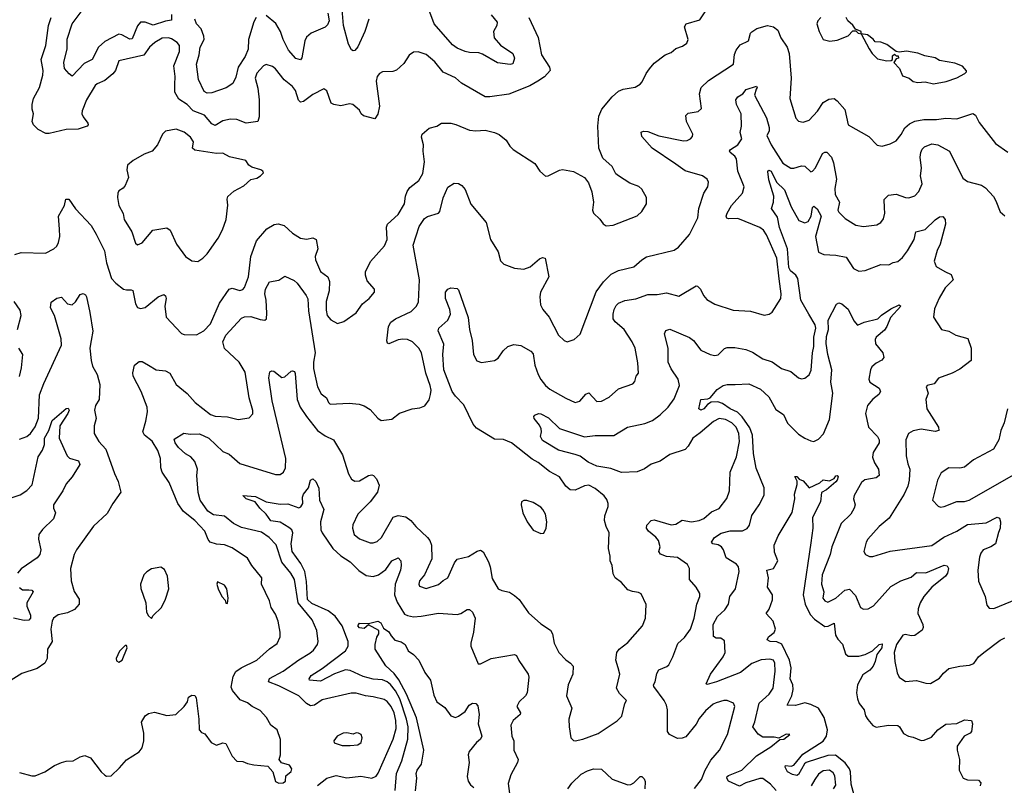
# Model space of a CAD drawing. Extents: x 2199565 to 2323334, y 894172 to 1018966.
# Tile 50 of 256: x 2247776 to 2254122, y 928868 to 933802. Entities that reach past the tile are written whole.
import ezdxf

# ---------------------------------------------------------------- set-up
doc = ezdxf.new("R2010")
doc.units = 0

msp = doc.modelspace()

# ---------------------------------------------------------------- linework, layer by layer
at = {"layer": '0CON10XD'}
for points in [[(2250814, 933834), (2250853.3, 933785), (2250850.6, 933765), (2250829.5, 933725), (2250834.6, 933685), (2250875, 933638.5), (2250953.5, 933585), (2250965.6, 933555), (2250953.3, 933516.7), (2250937.4, 933512.6), (2250855, 933523.9), (2250759.3, 933579.3), (2250735, 933587.5), (2250675, 933590), (2250647.5, 933597.5), (2250595, 933619.4), (2250565, 933640), (2250446.9, 933775), (2250384.5, 933945)], [(2247745, 932289.2), (2247785, 932301.9), (2247943.2, 932296.8), (2247995.5, 932324.5), (2248015, 932342), (2248025.5, 932365), (2248034.5, 932405), (2248032.6, 932452.6), (2248025.6, 932535), (2248064, 932605), (2248074, 932645), (2248092.5, 932645), (2248135, 932582.5), (2248235.8, 932475), (2248269.8, 932419.8), (2248322.3, 932312.3), (2248335.4, 932235), (2248367.5, 932135), (2248395, 932104.5), (2248445, 932066.2), (2248465, 932060.5), (2248495, 932062), (2248505, 932056.2), (2248521.4, 931971.4), (2248535, 931948), (2248555, 931941.4), (2248585, 931947.1), (2248669.2, 932015), (2248705, 932030.8), (2248715, 932022), (2248720, 932005), (2248711.5, 931955), (2248720, 931885), (2248819.3, 931779.3), (2248836.4, 931773.6), (2248915, 931771.2), (2248962.8, 931797.2), (2249005, 931842.5), (2249064, 931975), (2249125, 932064.3), (2249145, 932072.5), (2249195, 932055.7), (2249215, 932064.2), (2249225, 932075.8), (2249251.1, 932145), (2249265.5, 932275), (2249302.6, 932377.4), (2249368.6, 932455), (2249415, 932481.1), (2249442.7, 932487.3), (2249480, 932475), (2249535, 932425.5), (2249585, 932393.5), (2249625, 932387.8), (2249665.5, 932395.5), (2249687.1, 932385), (2249696.7, 932325), (2249680.6, 932275), (2249682.9, 932255), (2249715, 932180), (2249761.4, 932145), (2249772.9, 932115), (2249770, 932055), (2249750.3, 931985), (2249750.8, 931930.8), (2249758.5, 931895), (2249781.7, 931868.3), (2249825, 931843.8), (2249865, 931856.7), (2249945, 931912.5), (2249985, 931971.4), (2250027.5, 932005), (2250063.3, 932045), (2250063.3, 932065), (2250015, 932118.8), (2250003.6, 932155), (2250004, 932176), (2250037.4, 932242.6), (2250127.8, 932345), (2250143.6, 932386.4), (2250138.9, 932465), (2250146.2, 932483.8), (2250215, 932545.8), (2250255.5, 932615), (2250262.2, 932665), (2250272.9, 932695), (2250290.2, 932719.8), (2250347.5, 932765), (2250375, 932810), (2250385.5, 932885), (2250375.7, 932955), (2250377.5, 932995), (2250366.2, 933045), (2250370, 933065), (2250415, 933103.3), (2250464.3, 933115.7), (2250495, 933135.7), (2250555, 933134.2), (2250586.8, 933126.8), (2250675, 933090.8), (2250715, 933085.8), (2250775, 933090), (2250835.8, 933075.8), (2250865, 933061.2), (2250911.2, 933025), (2250935, 932986.7), (2250956.7, 932965), (2251095.9, 932875.9), (2251127.5, 932825), (2251164.2, 932794.2), (2251182.5, 932795), (2251255, 932832.9), (2251275, 932837.1), (2251345, 932824.2), (2251415.8, 932785.8), (2251441.2, 932751.2), (2251462.7, 932692.7), (2251474, 932625), (2251468, 932575), (2251473.8, 932555), (2251515, 932516.7), (2251536.1, 932486.1), (2251555, 932473.3), (2251601.7, 932478.3), (2251755, 932538.8), (2251785, 932566.7), (2251816.2, 932615), (2251816, 932655), (2251785, 932710), (2251765.9, 932725.9), (2251707.7, 932747.7), (2251635.6, 932795.6), (2251617.7, 932807.7), (2251595, 932856.7), (2251535, 932910), (2251508.9, 932975), (2251502.1, 933115), (2251509.4, 933180.6), (2251528.1, 933225), (2251594.3, 933305.7), (2251635, 933340.4), (2251665, 933354.5), (2251742.4, 933367.6), (2251774.5, 933385.5), (2251788.7, 933401.3), (2251812.5, 933455), (2251835, 933486.2), (2251865, 933521.2), (2251935, 933576.2), (2251975, 933591.2), (2252004.4, 933615.6), (2252048.3, 933631.7), (2252075, 933651.2), (2252084.2, 933675), (2252060.8, 933755), (2252071.2, 933775), (2252159.6, 933800.4), (2252203.1, 933865)], [(2248755.3, 933835), (2248755, 933799.2), (2248715, 933792.8), (2248636.2, 933766.2), (2248584.5, 933785.5), (2248555, 933785.6), (2248535, 933761.4), (2248501.2, 933678.8), (2248485, 933675.5), (2248435, 933704.6), (2248415, 933708.2), (2248325, 933662.2), (2248283.2, 933625), (2248242.9, 933545), (2248191.1, 933518.9), (2248115, 933437.5), (2248095, 933453.3), (2248065, 933486.7), (2248059.4, 933525), (2248082, 933615), (2248082.6, 933677.4), (2248114.7, 933775.3), (2248178.2, 933861.8)], [(2249762.2, 933845), (2249770, 933795), (2249760.2, 933769.8), (2249745.3, 933754.7), (2249654.2, 933715.8), (2249625, 933688.6), (2249613.6, 933665), (2249593.4, 933556.6), (2249585, 933544.2), (2249555, 933552.2), (2249509.2, 933605), (2249473.4, 933675), (2249456.4, 933726.4), (2249426.4, 933776.4), (2249365, 933828.5)], [(2250025.5, 933805), (2250000.6, 933725), (2249955, 933628), (2249935, 933603.8), (2249925, 933601.2), (2249915, 933606.7), (2249894.6, 933645), (2249862.2, 933765), (2249853.3, 933866.7)], [(2247855.7, 933145), (2247864.2, 933195), (2247855.6, 933225.6), (2247855.6, 933255), (2247865.6, 933295), (2247902.9, 933365), (2247924.6, 933445.4), (2247927.1, 933475), (2247914.7, 933545), (2247943.8, 933635), (2247962.1, 933765), (2247979.6, 933815)], [(2251057.5, 933815), (2251117.4, 933687.4), (2251138.5, 933575), (2251190, 933495), (2251193.8, 933475), (2251157.4, 933432.6), (2251116.1, 933406.1), (2251064.7, 933375.3), (2250927.5, 933322.5), (2250805.7, 933304.3), (2250775, 933305.7), (2250623.4, 933393.4), (2250585, 933426.7), (2250505, 933463.3), (2250450.7, 933530.7), (2250396.6, 933576.6), (2250345, 933594), (2250315, 933592), (2250285, 933573.3), (2250251.3, 933518.7), (2250205, 933476.2), (2250181.7, 933468.3), (2250114.2, 933465.8), (2250095, 933456.2), (2250079.2, 933435), (2250074.4, 933405), (2250095.6, 933245), (2250085, 933192.5), (2250065, 933163.3), (2249991.7, 933181.7), (2249976.2, 933195), (2249965, 933218.8), (2249922.5, 933255), (2249901.2, 933258.8), (2249845, 933246), (2249800, 933255), (2249783.8, 933265), (2249755, 933343.8), (2249735, 933355.7), (2249665, 933318.9), (2249605, 933274.3), (2249585, 933270), (2249573.3, 933283.3), (2249552.9, 933345), (2249535, 933370.6), (2249480, 933415), (2249425, 933486), (2249405, 933500), (2249365, 933514), (2249346.2, 933505), (2249305, 933457.5), (2249292.5, 933425), (2249310.9, 933360.9), (2249320, 933285), (2249318.5, 933175), (2249310, 933145), (2249235, 933135.4), (2249175, 933157.9), (2249135, 933160), (2249085, 933149.2), (2249035, 933120), (2249015, 933131.8), (2248966.3, 933186.3), (2248895, 933214.1), (2248855, 933254.6), (2248800.6, 933290.6), (2248776.7, 933335), (2248776.8, 933385), (2248777.7, 933435), (2248768.8, 933505), (2248805, 933596.7), (2248805.6, 933635), (2248790, 933655), (2248755, 933678.2), (2248734.7, 933684.7), (2248695, 933682.9), (2248647.3, 933655), (2248611.9, 933625), (2248575, 933573.5), (2248415, 933536.9), (2248392.5, 933475), (2248377, 933453), (2248325, 933410), (2248275, 933389.5), (2248262, 933378), (2248205.4, 933285), (2248177.5, 933215), (2248177.1, 933195), (2248185.7, 933175), (2248215.8, 933135), (2248217.1, 933125), (2248210, 933115), (2248153.3, 933096.7), (2248075, 933093.3), (2247965, 933067.9), (2247945, 933068.5), (2247895.7, 933095), (2247864.3, 933125), (2247855.7, 933145)], [(2249300.6, 933815), (2249285, 933788), (2249251.4, 933675), (2249248.6, 933611.4), (2249228.1, 933565), (2249183, 933497), (2249167.9, 933432.1), (2249149.4, 933390.6), (2249106.8, 933363.2), (2249015, 933330), (2248985, 933329.2), (2248965, 933338.8), (2248927.3, 933417.3), (2248914.5, 933515), (2248933.3, 933575), (2248938.8, 933625), (2248963.8, 933675), (2248962.3, 933695), (2248945, 933742), (2248915, 933774.3), (2248905.3, 933805)], [(2252940, 933815), (2252920, 933795), (2252914.2, 933775), (2252928.8, 933725), (2252955, 933673.3), (2252996.4, 933663.6), (2253045, 933670), (2253115, 933697.5), (2253145, 933730), (2253165, 933730), (2253180, 933715), (2253200, 933710), (2253250, 933615), (2253270, 933585), (2253305, 933550), (2253365, 933537.5), (2253391.7, 933538.3), (2253400, 933545), (2253401.7, 933568.3), (2253415, 933580), (2253425, 933570), (2253438.3, 933568.3), (2253440, 933555), (2253425, 933550), (2253410, 933525), (2253447, 933487), (2253465, 933440), (2253507.5, 933425), (2253535, 933403.8), (2253565, 933396.7), (2253610.7, 933400.7), (2253665, 933388), (2253747, 933403), (2253815, 933426.7), (2253867.5, 933455), (2253877.5, 933465), (2253877, 933473), (2253852.3, 933502.3), (2253802.5, 933522.5), (2253705, 933538.8), (2253675, 933556), (2253608.8, 933568.8), (2253565, 933586.5), (2253491.7, 933598.3), (2253445, 933592.5), (2253425, 933597.5), (2253365, 933642.5), (2253326.4, 933656.4), (2253288.3, 933658.3), (2253276.4, 933676.4), (2253240, 933705), (2253200, 933710), (2253200, 933725), (2253161.7, 933741.7), (2253145, 933767.5), (2253113.6, 933793.6), (2253102.5, 933815)], [(2249475, 928884), (2249488.8, 928895), (2249491.4, 928928.6), (2249525, 928957.5), (2249530, 928975), (2249515, 928997.5), (2249463.9, 929013.9), (2249447.5, 929035), (2249456.7, 929065), (2249456.1, 929163.9), (2249436, 929225), (2249395.5, 929255.5), (2249365.7, 929305), (2249325, 929350.8), (2249275, 929375.8), (2249245, 929398.6), (2249197.9, 929417.9), (2249148.4, 929478.4), (2249139.6, 929499.6), (2249151.1, 929568.9), (2249169.5, 929600.5), (2249204, 929625), (2249304.2, 929675), (2249385, 929748), (2249435, 929781.2), (2249454.4, 929825.6), (2249455.6, 929855), (2249442.2, 929925), (2249425, 929970), (2249397.1, 930015), (2249385, 930056.7), (2249333.8, 930165), (2249337.1, 930205), (2249271.9, 930285), (2249245, 930331.4), (2249145, 930397.8), (2249095, 930417.5), (2249045, 930421.5), (2249004.2, 930435), (2248991.2, 930451.2), (2248968.1, 930505), (2248905.5, 930575), (2248832.7, 930632.7), (2248795.7, 930685), (2248739.3, 930819.3), (2248693.1, 930885), (2248685.7, 930914.3), (2248683.6, 930975), (2248666.4, 931025), (2248630, 931085), (2248580.6, 931125), (2248569.1, 931145), (2248588.2, 931215), (2248598.9, 931275), (2248597.9, 931305), (2248558.8, 931405), (2248507.5, 931505), (2248504.3, 931525.7), (2248516.2, 931575), (2248545, 931598.8), (2248565, 931599.2), (2248605, 931575.6), (2248655, 931545.6), (2248715, 931538.9), (2248742.5, 931525), (2248785, 931450), (2248855, 931394), (2248906, 931335), (2249005, 931258), (2249035, 931248), (2249115, 931242.5), (2249185, 931225.8), (2249255, 931236.7), (2249277.7, 931262.3), (2249277.5, 931282.5), (2249255.4, 931365), (2249229.4, 931529.4), (2249190, 931595), (2249095, 931683.3), (2249085.5, 931725), (2249105, 931768.1), (2249205, 931878.9), (2249225, 931887.1), (2249265, 931889.1), (2249325, 931868.9), (2249355, 931865.7), (2249367.1, 931875), (2249369.6, 931910.4), (2249364.3, 931995), (2249355.7, 932035.7), (2249361.1, 932065), (2249385, 932113.3), (2249445, 932123.8), (2249485, 932150), (2249545, 932122), (2249564, 932105), (2249622.9, 932025), (2249632.2, 932002.2), (2249638.2, 931925), (2249679.8, 931655), (2249669, 931595), (2249668.9, 931555), (2249694.6, 931435), (2249719.8, 931389.8), (2249753.8, 931365), (2249765.6, 931335.6), (2249777.5, 931325), (2249899.8, 931329.8), (2249964.4, 931324.4), (2249995, 931314.2), (2250035, 931290), (2250083.4, 931233.4), (2250105, 931218.8), (2250175, 931227.5), (2250224.4, 931265.6), (2250305, 931294), (2250355, 931301.2), (2250386.1, 931313.9), (2250415, 931352.5), (2250424.5, 931385.5), (2250427.3, 931415), (2250421.8, 931445), (2250393.8, 931525), (2250364.5, 931655), (2250348.6, 931685), (2250307.1, 931725), (2250275, 931740), (2250245, 931743.5), (2250215, 931738.2), (2250155, 931714), (2250146.4, 931716.4), (2250143.1, 931733.1), (2250153.6, 931825), (2250167.1, 931852.9), (2250198.6, 931875), (2250298, 931922), (2250333.2, 931956.8), (2250345.8, 931984.2), (2250352.4, 932125), (2250311.3, 932348.7), (2250350.6, 932469.4), (2250385, 932520.8), (2250405, 932534.2), (2250474.2, 932555.8), (2250483.8, 932565), (2250505.6, 932654.4), (2250535, 932723.3), (2250575, 932748.8), (2250605, 932746), (2250625, 932733.3), (2250647, 932707), (2250682.7, 932612.7), (2250782.5, 932495), (2250810, 932385), (2250859.2, 932305), (2250875, 932247.5), (2250896.1, 932226.1), (2250965, 932201.2), (2251025, 932193.8), (2251065, 932208.8), (2251125, 932260), (2251145, 932268.8), (2251162.5, 932265), (2251186.7, 932145), (2251133.5, 932045), (2251127.8, 932015), (2251132.5, 931965), (2251148, 931935), (2251188, 931885), (2251249.5, 931769.5), (2251284.3, 931734.3), (2251305, 931726.7), (2251349.5, 931740.5), (2251388.8, 931775), (2251492, 932048), (2251538.3, 932111.7), (2251588.3, 932161.7), (2251635, 932185.6), (2251735, 932208.6), (2251785.4, 932254.6), (2251815, 932272.9), (2251995, 932315.8), (2252021.2, 932335), (2252093.1, 932416.9), (2252145.6, 932525), (2252153.1, 932585), (2252184.2, 932685), (2252210, 932725), (2252216.2, 932755), (2252206.7, 932775), (2252176.2, 932795), (2252065, 932827.9), (2252005, 932871.2), (2251852.9, 932975), (2251785, 933050), (2251782, 933078), (2251796.4, 933083.6), (2251825, 933080.8), (2251895, 933052.9), (2252055, 933020.8), (2252077, 933023), (2252100, 933035), (2252111.7, 933048.3), (2252113.8, 933065), (2252072.9, 933145), (2252070, 933185), (2252085, 933200), (2252148.9, 933211.1), (2252169.4, 933230.6), (2252156.7, 933325), (2252167.9, 933365), (2252215, 933409.1), (2252375.4, 933514.6), (2252382, 933578), (2252393.1, 933605), (2252419.7, 933640.3), (2252473.9, 933666.1), (2252485.9, 933714.1), (2252495, 933723.8), (2252527.5, 933745), (2252595, 933764.2), (2252633.9, 933756.1), (2252662.9, 933735), (2252681.5, 933685), (2252722.2, 933625), (2252734.6, 933584.6), (2252747.5, 933425), (2252739.5, 933295), (2252778.3, 933168.3), (2252795, 933148), (2252825, 933140.8), (2252865, 933154.4), (2252917.8, 933212.2), (2252955, 933268.6), (2252989.7, 933290.3), (2253025, 933293.1), (2253045, 933280), (2253093.4, 933223.4), (2253116.2, 933125), (2253249.5, 933049.5), (2253302.4, 932992.4), (2253335, 932987.1), (2253385, 933001.2), (2253425, 933021.2), (2253457.8, 933062.2), (2253480.6, 933105), (2253510.1, 933129.9), (2253545, 933146.9), (2253602.3, 933157.7), (2253685, 933158.2), (2253745, 933167.5), (2253815, 933162.5), (2253918.3, 933198.3), (2253935, 933185.8), (2253958.8, 933138.8), (2254065, 933003.8), (2254145, 932948.8)], [(2250086.8, 928946.8), (2250183.8, 929165), (2250202.4, 929235), (2250201, 929285), (2250188.9, 929335), (2250170.9, 929375), (2250145, 929408.9), (2250125, 929420), (2250055, 929437.5), (2250005, 929443.8), (2249945, 929461.8), (2249912.1, 929462.1), (2249725, 929417.9), (2249675, 929385.6), (2249650.2, 929380.2), (2249625, 929394.5), (2249575, 929444.5), (2249445, 929509.3), (2249380, 929535), (2249385, 929555.8), (2249475, 929602.7), (2249575, 929676.1), (2249645, 929719.1), (2249670.2, 929739.8), (2249695.9, 929775.9), (2249699.4, 929795), (2249690.5, 929865), (2249660.4, 929935), (2249570.9, 930045), (2249546.1, 930195), (2249524.2, 930234.2), (2249465.7, 930305.7), (2249428.8, 930418.8), (2249384.7, 930464.7), (2249335, 930498.9), (2249205, 930529.5), (2249153.3, 930555), (2249095, 930602.2), (2249025, 930612.1), (2248988.2, 930635), (2248938.5, 930705), (2248925.8, 930755), (2248918, 930865), (2248922.3, 930905), (2248904.1, 930955), (2248878.2, 930985), (2248844.8, 931004.8), (2248799.5, 931045), (2248777.8, 931075), (2248772.2, 931097.8), (2248832.9, 931137.1), (2248875, 931131.4), (2248935, 931133.2), (2248995.6, 931105.6), (2249085, 931018.6), (2249125, 931001.1), (2249195, 930942.5), (2249425, 930870), (2249455, 930871.5), (2249475.7, 930885), (2249490, 930915), (2249491.3, 930975), (2249402.4, 931345), (2249381.1, 931495), (2249387.1, 931532.9), (2249401.2, 931538.8), (2249413.9, 931536.1), (2249465, 931496), (2249485, 931501.2), (2249525, 931536.2), (2249535, 931540), (2249546.2, 931535), (2249551.7, 931521.7), (2249563.6, 931355), (2249583.5, 931305), (2249623.8, 931243.8), (2249695, 931155.5), (2249745, 931120), (2249798, 931095), (2249857.4, 930997.4), (2249894.4, 930875), (2249915, 930840), (2249935, 930827.5), (2249965, 930830), (2250025, 930864.2), (2250045, 930868.8), (2250056.7, 930865), (2250075, 930843.3), (2250093.3, 930803.3), (2250082.1, 930757.9), (2250035, 930694.2), (2249955, 930616.2), (2249923.6, 930546.4), (2249920.6, 930525), (2249930.8, 930485), (2249965, 930457.1), (2250035, 930431.4), (2250055, 930430.8), (2250080.5, 930439.5), (2250106.9, 930465), (2250182, 930595), (2250215, 930607.8), (2250265, 930598.1), (2250296.9, 930575), (2250330, 930535), (2250405, 930465.8), (2250419.4, 930445), (2250428.9, 930415), (2250431.7, 930328.3), (2250384.4, 930225), (2250353.3, 930185), (2250347.5, 930165), (2250352.1, 930152.1), (2250395, 930136), (2250475, 930162), (2250505, 930188.8), (2250536, 930205), (2250578.2, 930301.8), (2250594.5, 930325.5), (2250667.4, 930342.6), (2250725, 930377.1), (2250745, 930382.5), (2250763.1, 930373.1), (2250797.4, 930307.4), (2250808.5, 930275), (2250820.4, 930200.4), (2250858.8, 930135), (2250882.8, 930122.8), (2250931.7, 930111.7), (2250965, 930091.4), (2250994, 930065), (2251055, 929980), (2251135, 929908), (2251197.9, 929867.9), (2251210, 929845), (2251220, 929785), (2251251.2, 929725), (2251295.8, 929675.8), (2251326.7, 929655), (2251343.8, 929635), (2251340, 929585), (2251310.8, 929515), (2251299.2, 929445), (2251333.8, 929365), (2251316, 929295), (2251316.2, 929245), (2251328.8, 929175), (2251345, 929156.7), (2251355, 929153.8), (2251405, 929165.7), (2251505, 929200.9), (2251626.3, 929283.7), (2251656.5, 929313.5), (2251676.2, 929395), (2251687.5, 929415), (2251640.6, 929460.6), (2251622.5, 929495), (2251644.3, 929585), (2251632.9, 929625), (2251618.1, 929675), (2251624.3, 929725), (2251640, 929745), (2251695, 929788), (2251788.8, 929895), (2251808.8, 929945), (2251813.9, 930033.9), (2251781.7, 930101.7), (2251765, 930111.2), (2251725, 930116), (2251695, 930128), (2251655.5, 930175.5), (2251614.6, 930204.6), (2251601.8, 930231.8), (2251594, 930285), (2251581.2, 930315), (2251581.2, 930345), (2251570, 930395), (2251575.7, 930495), (2251555.6, 930535.6), (2251545.6, 930575), (2251548.1, 930605), (2251568.6, 930665), (2251569.2, 930685), (2251560.3, 930710.3), (2251543.2, 930733.2), (2251485, 930780.8), (2251445, 930801.4), (2251415, 930798.6), (2251355, 930771.1), (2251323.1, 930773.1), (2251295.6, 930795), (2251255, 930855.6), (2251190.6, 930890.6), (2251118, 930948), (2251079.2, 930969.2), (2250945, 931074.6), (2250895, 931095.5), (2250835, 931098.9), (2250720.6, 931170.6), (2250698.9, 931195), (2250639.4, 931319.4), (2250584.8, 931374.8), (2250563.3, 931405), (2250509.3, 931545), (2250503.9, 931645), (2250510.2, 931710.2), (2250472.7, 931797.3), (2250476.2, 931815), (2250535.7, 931865), (2250551.4, 931905), (2250548.9, 931935), (2250519.5, 932005), (2250520.5, 932045), (2250535, 932065.7), (2250555, 932074.2), (2250595, 932070), (2250605, 932060), (2250667.3, 931882.7), (2250675.7, 931805.7), (2250692.2, 931735), (2250700.5, 931645), (2250722.6, 931602.6), (2250753, 931593), (2250835, 931605.8), (2250859.7, 931620.3), (2250891.2, 931668.8), (2250922.5, 931695), (2250961.2, 931708.8), (2251005, 931702.9), (2251069.2, 931665), (2251085, 931648.6), (2251096.9, 931575), (2251117.9, 931515), (2251133.6, 931483.6), (2251164.7, 931444.7), (2251191.7, 931421.7), (2251295, 931361.9), (2251355, 931335.7), (2251386.1, 931343.9), (2251425, 931388), (2251445, 931397.5), (2251495, 931340.8), (2251525, 931342.9), (2251575, 931370), (2251635, 931423.1), (2251726.7, 931455), (2251739.5, 931470.5), (2251750, 931505), (2251763.3, 931525), (2251759.5, 931590.5), (2251742, 931685), (2251722.9, 931725), (2251671.1, 931805), (2251614.4, 931855), (2251601.8, 931875), (2251600.4, 931905), (2251607.1, 931935), (2251619.8, 931960.2), (2251635, 931974.4), (2251675, 931992.5), (2251745.9, 932004.1), (2251825, 932031.1), (2251885, 932031.2), (2251945, 932041.5), (2252025, 932020), (2252135, 932086.7), (2252145, 932084.3), (2252164.3, 932065), (2252182.5, 932025), (2252205, 931998.8), (2252255, 931969.2), (2252375, 931929.2), (2252485, 931922.9), (2252575, 931898), (2252605.8, 931904.2), (2252625, 931916.7), (2252682, 932005), (2252684.3, 932035.7), (2252671.7, 932131.7), (2252654.7, 932265), (2252590, 932415), (2252569.5, 932445), (2252545, 932463.6), (2252405, 932520), (2252345, 932518.8), (2252333.5, 932523.5), (2252330, 932535), (2252335, 932555.8), (2252362.9, 932605), (2252433.8, 932685), (2252445.5, 932725), (2252404.8, 932824.8), (2252394.6, 932905), (2252385, 932922.2), (2252354, 932945), (2252350, 932955), (2252356, 932965), (2252404.1, 932995.9), (2252430.6, 933035), (2252419.7, 933075), (2252427.7, 933115), (2252424.7, 933195), (2252396.1, 933255), (2252391.5, 933285), (2252404.5, 933305), (2252436.9, 933325), (2252457.6, 933352.4), (2252525, 933372.5), (2252528, 933365), (2252522, 933355), (2252511.5, 933315), (2252588.5, 933168.5), (2252606.9, 933106.9), (2252606.5, 933083.5), (2252591.5, 933055), (2252619.5, 932995), (2252695, 932877.3), (2252745, 932845.5), (2252765, 932845.5), (2252815, 932860.6), (2252835, 932857.5), (2252875, 932821.2), (2252886, 932825), (2252905, 932848), (2252950.1, 932939.9), (2252965, 932949.2), (2252977.4, 932947.4), (2253008.6, 932915), (2253020.5, 932880.5), (2253039.3, 932775), (2253029.6, 932715), (2253031.1, 932675), (2253059.5, 932625), (2253049.2, 932575), (2253055, 932561.2), (2253095, 932521.2), (2253165, 932477.5), (2253215, 932469.2), (2253299.1, 932480.9), (2253325.5, 932494.5), (2253342.4, 932517.6), (2253351.9, 932555), (2253349.7, 932590.3), (2253347.6, 932642.4), (2253375, 932671.4), (2253425, 932676.7), (2253485, 932655.7), (2253505.8, 932654.2), (2253545, 932667.1), (2253570.6, 932695), (2253591.8, 932745), (2253580.8, 932795), (2253587.8, 932845), (2253578.7, 932915), (2253583, 932947), (2253592.5, 932967.5), (2253607.8, 932982.2), (2253655, 933001.8), (2253693.8, 932995), (2253769.2, 932955), (2253855, 932781.4), (2253885, 932760), (2253975.4, 932735.4), (2253999.4, 932719.4), (2254052.1, 932662.1), (2254068, 932635), (2254093.9, 932563.9), (2254125, 932537.5)], [(2248925, 932244), (2248956.7, 932265), (2248985, 932293.8), (2249054.2, 932395), (2249082.4, 932447.6), (2249105.6, 932515), (2249117, 932607), (2249112.9, 932645), (2249118.3, 932661.7), (2249155, 932696.7), (2249219.4, 932730.6), (2249265, 932771.2), (2249305, 932781.2), (2249327.5, 932795), (2249347.5, 932815), (2249342.5, 932825), (2249330, 932835), (2249271.2, 932851.2), (2249253.3, 932865), (2249232.5, 932895), (2249128.7, 932918.7), (2249085, 932942.5), (2249045, 932938.9), (2248905, 932961.8), (2248890, 932975), (2248896, 933015), (2248876, 933045), (2248835, 933077.1), (2248785, 933095.6), (2248715, 933083.8), (2248696.7, 933065), (2248663.8, 932995), (2248630, 932955), (2248577.5, 932935), (2248506.7, 932895), (2248471.2, 932865), (2248466.2, 932835), (2248476.2, 932785), (2248455, 932732.5), (2248443, 932717), (2248415, 932700), (2248407.5, 932685), (2248406.7, 932655), (2248415.8, 932605), (2248442.3, 932552.3), (2248448.8, 932515), (2248498, 932435), (2248521.7, 932361.7), (2248535, 932351.2), (2248565, 932364.4), (2248635, 932446), (2248725, 932460), (2248745.5, 932445.5), (2248785.8, 932355), (2248845, 932276.2), (2248885, 932247.5), (2248925, 932244)], [(2252125, 928846.7), (2252170, 928905), (2252194.3, 928965), (2252230, 929030), (2252285.6, 929095), (2252337.5, 929195), (2252384.2, 929375), (2252376.7, 929396.7), (2252335, 929414.3), (2252315, 929414.4), (2252265, 929400), (2252245, 929390.6), (2252195, 929348.2), (2252155, 929298.5), (2252135, 929261.1), (2252069.1, 929180.9), (2252045, 929172), (2252015, 929170.8), (2251963.8, 929195), (2251951.9, 929215), (2251950, 929355), (2251944.4, 929385), (2251929.4, 929415), (2251862.5, 929505), (2251861.4, 929515), (2251871.9, 929535), (2251881.2, 929588.8), (2251895, 929612.5), (2251947, 929633), (2251958.8, 929645), (2251984.5, 929695.5), (2252017.2, 929782.8), (2252059.6, 929820.4), (2252100, 929875), (2252121.9, 929945), (2252139.4, 930035), (2252158.6, 930085), (2252158.6, 930105), (2252135, 930146), (2252093.1, 930195), (2252093.3, 930265), (2252080.5, 930290.5), (2252015, 930335.5), (2251945, 930341.8), (2251905, 930357.1), (2251895.6, 930375), (2251903.6, 930405), (2251893.8, 930445), (2251876.7, 930466.7), (2251827.5, 930505), (2251816.2, 930525), (2251816.7, 930545), (2251845, 930573.8), (2251865, 930578.6), (2251975, 930545.6), (2252005, 930551.9), (2252045, 930576.7), (2252105, 930566.7), (2252155, 930574.6), (2252185, 930587.5), (2252235, 930629.4), (2252285, 930651.4), (2252333, 930717), (2252350.5, 930765), (2252354.6, 930885), (2252396, 930984), (2252415.9, 931084.1), (2252410, 931135), (2252394.1, 931175), (2252366.2, 931205), (2252323.9, 931226.1), (2252285, 931232), (2252247.1, 931212.9), (2252161.4, 931138.6), (2252113.9, 931106.1), (2252085, 931053.1), (2252065, 931031.5), (2251965, 931000.4), (2251903.1, 930956.9), (2251845, 930937.9), (2251802.8, 930907.2), (2251755, 930889.2), (2251655, 930883), (2251585, 930909), (2251495, 930924.8), (2251440.5, 930950.5), (2251388.9, 930988.9), (2251355, 931000), (2251248.1, 931028.1), (2251145, 931090.3), (2251132.5, 931115), (2251138.9, 931145), (2251135.9, 931165.9), (2251125, 931190), (2251092, 931232), (2251090, 931245), (2251096.1, 931253.9), (2251120, 931265), (2251135, 931262.5), (2251185, 931235.5), (2251255, 931167.5), (2251415, 931114.2), (2251485, 931122.6), (2251605, 931122.9), (2251693.3, 931176.7), (2251805, 931199.3), (2251855, 931219.6), (2251904.4, 931255), (2251955.4, 931305), (2251995, 931359.4), (2252027.6, 931445), (2252020, 931485), (2251975, 931552.2), (2251955.4, 931595), (2251955.5, 931685), (2251932.3, 931777.7), (2251940.3, 931799.7), (2251965, 931808), (2252093.6, 931753.6), (2252117.5, 931735), (2252165, 931673.1), (2252225, 931643.6), (2252255, 931638.5), (2252277.8, 931642.2), (2252317.9, 931682.1), (2252335, 931690), (2252385, 931689.6), (2252455, 931676.2), (2252498.5, 931658.5), (2252565.4, 931615.4), (2252625, 931596.5), (2252685, 931554.3), (2252745, 931535.7), (2252795, 931494), (2252815, 931488), (2252835, 931491.2), (2252865, 931513.8), (2252877.4, 931542.6), (2252884.7, 931655), (2252894.2, 931695.8), (2252893.8, 931756.2), (2252906.5, 931815), (2252902.5, 931835), (2252861.8, 931905), (2252810.9, 931995), (2252791.2, 932135), (2252777.5, 932155), (2252744, 932184), (2252731.9, 932205), (2252723.7, 932326.3), (2252673, 932463), (2252659.7, 932529.7), (2252620.5, 932585), (2252634.6, 932625.4), (2252636.2, 932663.8), (2252605, 932770), (2252596.7, 932823.3), (2252605, 932833.1), (2252618.2, 932825), (2252654.2, 932754.2), (2252704.7, 932704.7), (2252747, 932595), (2252797.7, 932507.7), (2252835, 932493.3), (2252858.3, 932501.7), (2252877.5, 932535), (2252885, 932592.5), (2252895, 932600), (2252915, 932583.8), (2252940.7, 932535), (2252904.8, 932405), (2252924.7, 932304.7), (2252958.1, 932288.1), (2253035, 932285.4), (2253102.1, 932272.1), (2253149.3, 932199.3), (2253185, 932181.5), (2253225, 932185.5), (2253325, 932224.4), (2253377.6, 932222.4), (2253405, 932237.5), (2253435.3, 932244.7), (2253465, 932268.5), (2253498.6, 932311.4), (2253540.4, 932385), (2253552, 932435), (2253611.1, 932448.9), (2253675, 932512.9), (2253705, 932532.5), (2253725, 932534.2), (2253741.1, 932515), (2253741.8, 932485), (2253709.2, 932355), (2253690, 932315), (2253669.4, 932245), (2253682.4, 932212.4), (2253739.4, 932179.4), (2253779.7, 932159.7), (2253791.2, 932125), (2253740, 932075), (2253702.1, 932007.9), (2253672.1, 931937.9), (2253666, 931885), (2253716.7, 931805), (2253764.1, 931794.1), (2253809.1, 931769.1), (2253886.7, 931746.7), (2253908, 931685), (2253908.8, 931605), (2253835, 931550), (2253785.4, 931524.6), (2253697.9, 931492.1), (2253670, 931455), (2253623.8, 931445), (2253618.8, 931435), (2253630, 931395), (2253615.8, 931355), (2253623.1, 931295), (2253698, 931175), (2253698.8, 931155), (2253675, 931147.5), (2253585, 931162.5), (2253535, 931152.5), (2253503.3, 931135), (2253487.5, 931095), (2253488.3, 930991.7), (2253499.8, 930939.8), (2253511.8, 930905), (2253508.2, 930835), (2253499.3, 930795), (2253476.6, 930743.4), (2253380.2, 930589.8), (2253315, 930535.7), (2253242, 930455), (2253230.8, 930435), (2253216.2, 930375), (2253226.7, 930355), (2253253.4, 930343.4), (2253275, 930342.2), (2253385, 930376.2), (2253655, 930413.5), (2253732.4, 930467.6), (2253815, 930505.3), (2253885, 930548.2), (2254005, 930560), (2254075, 930596.9), (2254090.3, 930590.3), (2254096.8, 930566.8), (2254094.4, 930525), (2254085, 930496.2), (2254064.3, 930425), (2254035, 930404.5), (2253985.8, 930385), (2253969.4, 930365), (2253960.7, 930339.3), (2253950.5, 930255), (2253954.6, 930184.6), (2253998, 930085), (2254008.3, 930028.3), (2254025, 930008.8), (2254055, 930007.5), (2254201.3, 930068.7)], [(2247775, 931099.2), (2247821.4, 931115), (2247845, 931135.5), (2247875, 931177.8), (2247896.7, 931235), (2247904.1, 931385), (2247931.5, 931458.5), (2248045.4, 931705), (2248043.8, 931745), (2248000.5, 931895), (2247974.4, 931945), (2247979.5, 931980.5), (2248015, 932006.7), (2248045, 932013.3), (2248085, 931970), (2248115, 931964), (2248136.4, 931983.6), (2248165, 932030.8), (2248185, 932038), (2248199.7, 932029.7), (2248207.5, 932015), (2248227.5, 931915), (2248246.5, 931795), (2248235.5, 931735.5), (2248228.2, 931685), (2248235.5, 931605), (2248245, 931568.8), (2248274.7, 931514.7), (2248291.7, 931451.7), (2248288.2, 931355), (2248265.2, 931314.8), (2248258.4, 931285), (2248267.8, 931232.2), (2248255.8, 931185), (2248256.9, 931135), (2248285, 931084.2), (2248330, 931035), (2248386.6, 930876.6), (2248411.1, 930825), (2248427.3, 930757.3), (2248376.2, 930685), (2248340.3, 930619.7), (2248252.5, 930537.5), (2248142.5, 930385), (2248127.5, 930355), (2248104.3, 930265), (2248107.5, 930185), (2248127.3, 930117.3), (2248158.6, 930068.6), (2248159.5, 930035), (2248129.2, 930000.8), (2248085, 929979.6), (2248023.8, 929966.2), (2247994.5, 929945.5), (2247984.4, 929925), (2247975.6, 929875), (2247985.6, 929795), (2247954.5, 929745.5), (2247953.3, 929685), (2247938.1, 929655), (2247889.1, 929620.9), (2247790.5, 929589.5), (2247686.7, 929525)], [(2247762.5, 931805), (2247786, 931895), (2247779.1, 931929.1), (2247739.4, 931985)], [(2252651.9, 928835), (2252615.6, 928875), (2252565, 928911.4), (2252545, 928911.4), (2252455, 928883.5), (2252415, 928861.8), (2252345, 928894.7), (2252333.5, 928915), (2252335.6, 928925), (2252345, 928931.2), (2252429.2, 928965), (2252525, 929057.9), (2252617.1, 929115), (2252675, 929162.5), (2252700, 929165), (2252740, 929195), (2252715, 929196.7), (2252667.5, 929172.5), (2252639.1, 929179.1), (2252565, 929179.4), (2252535, 929197.5), (2252500.6, 929245), (2252513.4, 929276.6), (2252541.9, 929398.1), (2252605.5, 929455), (2252632, 929495), (2252644.6, 929604.6), (2252641.8, 929655), (2252633.7, 929673.7), (2252610.2, 929680.2), (2252553.9, 929676.1), (2252495, 929652.8), (2252422.5, 929595), (2252266, 929535), (2252207.5, 929517.5), (2252201.2, 929521.2), (2252228.6, 929585), (2252310.5, 929695), (2252323.5, 929725), (2252319.1, 929799.1), (2252295.5, 929815.5), (2252265, 929816.5), (2252247.2, 929827.2), (2252244.6, 929905), (2252272.2, 929955), (2252320.1, 929999.9), (2252344.6, 930035), (2252352.9, 930085), (2252388.4, 930135), (2252413.8, 930246.2), (2252407.7, 930275), (2252395, 930292.5), (2252329.5, 930335), (2252312.7, 930385), (2252298.9, 930405), (2252277.3, 930417.3), (2252243.8, 930423.8), (2252234.4, 930434.4), (2252253.3, 930465), (2252296.9, 930493.1), (2252355, 930507.9), (2252435, 930507.5), (2252465, 930523.1), (2252479.4, 930545), (2252495, 930606.2), (2252542, 930675), (2252573.2, 930736.8), (2252573.1, 930785), (2252521.6, 930911.6), (2252505.7, 931005.7), (2252499.3, 931125), (2252480.8, 931170.8), (2252432.4, 931242.4), (2252403, 931273), (2252355.6, 931295), (2252305, 931328.8), (2252275, 931339.5), (2252232.5, 931337.5), (2252208.6, 931321.4), (2252185, 931294.5), (2252165, 931286.2), (2252153.3, 931293.3), (2252166.2, 931355), (2252211.2, 931358.8), (2252225, 931365.8), (2252272, 931418), (2252308.8, 931445), (2252335, 931451.5), (2252388.1, 931451.9), (2252474.5, 931455.5), (2252550.8, 931420.8), (2252605, 931372.5), (2252649, 931289), (2252698.1, 931258.1), (2252725, 931201.9), (2252795, 931131.5), (2252835, 931104.5), (2252875, 931087.5), (2252895, 931084.4), (2252925, 931097.8), (2252956.2, 931133.8), (2252994.2, 931225), (2253016.2, 931395), (2253004.2, 931465), (2253010.7, 931545), (2252983.7, 931645), (2252973.5, 931715), (2252975, 931760), (2252987.8, 931805), (2252985.6, 931865), (2253040.5, 931969.5), (2253055, 931976.2), (2253075, 931970)], [(2253075, 931970), (2253115.6, 931935.6), (2253151.7, 931861.7), (2253175, 931833.3), (2253217.6, 931852.4), (2253307.5, 931875), (2253331.2, 931898.8), (2253390.7, 931939.3), (2253445, 931963.8), (2253453.8, 931955), (2253387.5, 931882.5), (2253365.2, 931824.8), (2253349, 931801), (2253295.6, 931755), (2253289.3, 931740.7), (2253292.1, 931712.1), (2253338, 931655), (2253346.2, 931625), (2253333, 931607), (2253295, 931588.9), (2253268.6, 931565), (2253259.5, 931545), (2253249.5, 931485), (2253255.8, 931465), (2253315, 931427.5), (2253324.3, 931405), (2253313.6, 931386.4), (2253275, 931355.6), (2253239.5, 931315), (2253228, 931265), (2253247.1, 931175), (2253305, 931116.9), (2253316.2, 931095), (2253314.5, 931075), (2253276.2, 931013.8), (2253273.1, 930983.1), (2253286, 930946), (2253310.9, 930905), (2253315.6, 930864.4), (2253295, 930849.2), (2253222.4, 930837.6), (2253200.2, 930819.8), (2253153.3, 930735), (2253150, 930715), (2253159.4, 930675), (2253155, 930653.8), (2253133.1, 930615), (2253069.4, 930555), (2253009.3, 930405), (2252999.2, 930355), (2252947.8, 930225), (2252943.8, 930165), (2252959.4, 930115), (2252953.1, 930075), (2252965, 930056), (2252985, 930048.6), (2253035, 930074.4), (2253093.4, 930126.6), (2253125, 930131.1), (2253161.7, 930091.7), (2253194, 930015), (2253215, 930002.5), (2253245, 930005.8), (2253278, 930025), (2253391.2, 930148.8), (2253453.8, 930185), (2253521.5, 930208.5), (2253555, 930240), (2253615, 930236.7), (2253735, 930286.7), (2253752.4, 930282.4), (2253761.8, 930265), (2253755.5, 930235), (2253743.4, 930216.6), (2253655, 930145.7), (2253602.7, 930085), (2253579.1, 930045), (2253566.2, 930005), (2253564.6, 929975.4), (2253596.7, 929905), (2253599.1, 929885), (2253592.1, 929867.9), (2253545, 929834), (2253521.5, 929831.5), (2253485, 929840.9), (2253467.5, 929835), (2253426, 929775), (2253412.8, 929725), (2253415.9, 929665.9), (2253432.1, 929592.1), (2253444.2, 929564.2), (2253485, 929536.2), (2253555, 929544.2), (2253615, 929526), (2253645, 929524), (2253705, 929558.8), (2253729.3, 929590.7), (2253765, 929620.6), (2253835, 929636.5), (2253897.2, 929642.8), (2253925, 929653.1), (2253954.4, 929695), (2253989.4, 929725), (2254095, 929804.4), (2254125, 929818.8)], [(2247775, 931502.5), (2247787.9, 931557.9), (2247795.8, 931645), (2247770, 931685)], [(2247720.4, 930719.6), (2247779.7, 930740.3), (2247822.3, 930767.7), (2247856.4, 930803.6), (2247895.4, 930984.6), (2247922.5, 931027.5), (2247935, 931063.3), (2247936.1, 931105), (2247964.2, 931155), (2247985, 931220), (2248075, 931295.8), (2248088.8, 931298.8), (2248093.8, 931285), (2248085.6, 931265), (2248034.3, 931185), (2248030.4, 931105), (2248082.1, 930992.1), (2248096.4, 930976.4), (2248155, 930960), (2248163.3, 930935), (2248114.3, 930855), (2248075, 930810), (2248052.9, 930765), (2247994.2, 930675), (2247994.3, 930655), (2248006, 930625), (2247994.2, 930585), (2247922.6, 930517.4), (2247900, 930485), (2247896.2, 930455), (2247912.9, 930385), (2247905.4, 930355), (2247888.9, 930335), (2247785, 930263.5), (2247762.7, 930235)], [(2254141.2, 931295), (2254121.2, 931205), (2254098.8, 931155), (2254086.7, 931095), (2254051.2, 931035), (2253923.8, 930965), (2253865, 930918), (2253835, 930911.4), (2253765, 930913.1), (2253715, 930881.4), (2253690.4, 930835), (2253658.8, 930705), (2253695, 930666.2), (2253711.4, 930661.4)], [(2253154.1, 928805), (2253134.5, 928874.5), (2253129.6, 928955), (2253123, 928975), (2253095, 929011.9), (2253033.2, 929063.2), (2252985, 929060), (2252845, 929014.6), (2252834, 929006), (2252795, 928937.5), (2252785, 928931.5), (2252757.4, 928937.4), (2252725, 928955.6), (2252709.1, 928985), (2252712, 928995), (2252747.6, 928992.4), (2252765, 928998.5), (2252822.2, 929067.8), (2252955, 929152.5), (2252976, 929184), (2252982.5, 929225), (2252960.2, 929305), (2252924.2, 929364.2), (2252875, 929387.8), (2252835, 929398.6), (2252775, 929381.8), (2252722.5, 929385), (2252753.3, 929445), (2252761.8, 929485), (2252758.3, 929515), (2252742.5, 929555), (2252747.7, 929625), (2252736.9, 929675), (2252688.5, 929778.5), (2252655, 929792), (2252612.5, 929795), (2252593.8, 929805), (2252602.5, 929825), (2252637.5, 929852.5), (2252647.3, 929875), (2252632.2, 929925), (2252586, 929975), (2252606.7, 930003.3), (2252627.7, 930062.3), (2252627.5, 930095), (2252594.6, 930145), (2252602.9, 930205), (2252591.9, 930255), (2252635, 930265.6), (2252662.4, 930315), (2252641.3, 930371.3), (2252638.7, 930415), (2252663.6, 930476.4), (2252753.6, 930626.3), (2252771.2, 930715), (2252770, 930745), (2252786.1, 930806.1), (2252787.5, 930827.5), (2252772.5, 930857.5), (2252785, 930857.5), (2252800, 930840), (2252825, 930831.2), (2252865, 930786), (2252932.1, 930817.9), (2252955, 930836), (2252995, 930830.8), (2253025.8, 930844.2), (2253035, 930863.3), (2253045, 930863.8), (2253050, 930855), (2253045.5, 930835), (2253035, 930824), (2252975, 930772), (2252943.3, 930755), (2252937.5, 930695), (2252885.7, 930594.3), (2252886.9, 930525), (2252875, 930430)], [(2253711.4, 930661.4), (2253735, 930664.3), (2253815, 930696.7), (2253865, 930696.9), (2253894.5, 930705.5), (2254215, 930889.2)], [(2250195.2, 928834.8), (2250204.2, 928945), (2250238.7, 929025), (2250277, 929165), (2250279.5, 929245), (2250269.8, 929295), (2250225, 929425.9), (2250197.4, 929477.4), (2250165, 929517.2), (2250145, 929533.9), (2250115, 929547.2), (2250055, 929551.9), (2249989.4, 929569.4), (2249905, 929607.4), (2249875, 929611.6), (2249804, 929586), (2249715, 929540), (2249643.3, 929545), (2249640.5, 929555), (2249654.7, 929575.3), (2249725, 929620.7), (2249875.4, 929735), (2249892, 929765), (2249892.8, 929795), (2249855, 929896.7), (2249808.2, 929958.2), (2249765, 929992.7), (2249659.7, 930039.7), (2249631, 930065), (2249625, 930181.2), (2249612.9, 930245), (2249587.3, 930297.3), (2249531.2, 930375), (2249524.8, 930425.2), (2249535.9, 930495.9), (2249530, 930515), (2249509.7, 930529.7), (2249455, 930563.1), (2249395, 930571.7), (2249364.8, 930614.8), (2249323.3, 930655), (2249294, 930694), (2249236.2, 930715), (2249214.1, 930735.9), (2249295, 930728.2), (2249365, 930694.4), (2249455, 930680.6), (2249505, 930681.2), (2249575, 930656.2), (2249586.8, 930663.2), (2249600, 930685), (2249598.4, 930725), (2249604.6, 930745), (2249638.1, 930785), (2249650.8, 930835), (2249665, 930843.8), (2249684, 930825), (2249703.7, 930783.7), (2249707.3, 930705), (2249736.9, 930645), (2249715.5, 930565.5), (2249716.4, 930515), (2249724.5, 930495), (2249795, 930393.3), (2249845, 930346.7), (2249905, 930307.5), (2249962.4, 930252.4), (2250009.1, 930220.9)], [(2251135, 930490), (2251155, 930492.5), (2251170, 930525), (2251173.3, 930565), (2251163.8, 930615), (2251148, 930645), (2251135, 930660), (2251085, 930690), (2251045, 930702.5), (2251025, 930702.5), (2251010, 930695), (2251007.5, 930675), (2251018.8, 930625), (2251046.7, 930565), (2251085, 930512.5), (2251135, 930490)], [(2252875, 930430), (2252825.3, 930095), (2252838.2, 930035), (2252869.6, 929969.6), (2252898.1, 929938.1), (2252965, 929892.3), (2252987.2, 929892.8), (2253025, 929912.5), (2253033.3, 929835), (2253048.8, 929808.8), (2253078.2, 929778.2), (2253098.6, 929715), (2253115, 929700), (2253185, 929700.4), (2253225, 929710.4), (2253272.5, 929735), (2253315, 929775.8), (2253335, 929780), (2253332.5, 929755), (2253299.5, 929710.5), (2253289.4, 929665), (2253275.5, 929635), (2253255, 929610), (2253210.9, 929579.1), (2253174.7, 929515), (2253168.9, 929465), (2253174.7, 929424.7), (2253187.1, 929395), (2253217.7, 929355), (2253226.2, 929315), (2253241.5, 929291.5), (2253275, 929254.5), (2253295, 929243.5), (2253374.5, 929255.5), (2253435, 929252.5), (2253446.9, 929245), (2253472.7, 929202.7), (2253503.3, 929185), (2253535, 929178.6), (2253585, 929156.7), (2253605, 929158.9), (2253651.7, 929178.3), (2253694.2, 929225), (2253745, 929262.9), (2253815, 929265.8), (2253865, 929290.8), (2253910, 929285), (2253917.5, 929265), (2253909.2, 929215), (2253901.2, 929205), (2253862, 929185), (2253818.9, 929121.1), (2253818.5, 929095), (2253832.2, 929035), (2253831.5, 928965), (2253855.8, 928915), (2253885, 928903.5), (2253955, 928900.8), (2253970, 928885), (2253967.1, 928865)], [(2250009.1, 930220.9), (2250055, 930214.6), (2250088.6, 930225), (2250135, 930257.8), (2250175, 930314.3), (2250215, 930333.8), (2250232, 930315), (2250235.5, 930285), (2250230, 930255), (2250195.8, 930165), (2250192.5, 930095), (2250208.1, 930048.1), (2250255, 929971.2), (2250275, 929961.6), (2250315, 929954.7), (2250362.6, 929957.4), (2250475, 929978.2), (2250595, 929969.5), (2250620, 929975), (2250659.7, 930000.3), (2250675, 930002), (2250695, 929983.8), (2250710.6, 929945), (2250700.9, 929855), (2250683.1, 929785), (2250684.3, 929765), (2250730.8, 929650.8), (2250745, 929650), (2250815.4, 929684.6), (2250965, 929710), (2250978, 929705), (2250992.1, 929672.1), (2251051.9, 929585), (2251056.5, 929565), (2251046.6, 929463.4), (2251035, 929444), (2250994.6, 929405.4), (2250980, 929375), (2251004.3, 929335), (2251001.4, 929325), (2250956, 929285), (2250942, 929255), (2250947.5, 929185), (2250960.6, 929155), (2250960.8, 929095), (2250988, 929035), (2250983.8, 929015), (2250940.8, 928935), (2250925, 928880), (2250932.5, 928815)], [(2248625, 929942.5), (2248637, 929963), (2248688.8, 930015), (2248715, 930067.5), (2248738, 930135), (2248728, 930215), (2248708.8, 930258.8), (2248685, 930273.3), (2248626.1, 930263.9), (2248595, 930243.3), (2248576.7, 930225), (2248554, 930165), (2248557.3, 930137.3), (2248588.8, 930045), (2248593.6, 929983.6), (2248605, 929960), (2248625, 929942.5)], [(2249115, 930040), (2249120, 930075), (2249110.8, 930135), (2249095, 930158), (2249051.2, 930178.8), (2249046.7, 930165), (2249054.2, 930135), (2249078.8, 930085), (2249100.7, 930060.7), (2249105, 930042.5), (2249115, 930040)], [(2247775, 930142.9), (2247795, 930127.7), (2247835, 930127.9), (2247855, 930125.6), (2247862.5, 930115), (2247821.5, 930045), (2247822.3, 930022.3), (2247844.5, 929965), (2247845.4, 929944.6), (2247835, 929931.4), (2247805, 929929.1), (2247735, 929945.3)], [(2250326.7, 928833.3), (2250334.8, 928914.8), (2250332.2, 928945), (2250337.1, 928965), (2250364.8, 929005), (2250380, 929095), (2250332.9, 929302.9), (2250268.8, 929455), (2250218.7, 929548.7), (2250188.8, 929588.8), (2250135, 929637.1), (2250066.4, 929746.4), (2250066, 929775), (2250078.3, 929821.7), (2250091.2, 929845), (2250091.2, 929865), (2250025, 929902), (2249995, 929879.2), (2249965, 929883.5), (2249955.8, 929895), (2249966, 929914), (2250025, 929910), (2250085, 929925.5), (2250103.3, 929915), (2250121.1, 929881.1), (2250155, 929857.1), (2250170.9, 929830.9), (2250193.3, 929803.3), (2250235, 929792.5), (2250260, 929775), (2250280, 929735), (2250315, 929712), (2250349.2, 929675), (2250386.2, 929595), (2250422.5, 929545), (2250445, 929450), (2250465, 929406), (2250515, 929368.9), (2250555, 929315.8), (2250585, 929304.3), (2250605, 929312.9), (2250645.9, 929344.1), (2250673.1, 929385), (2250695, 929396.5), (2250715.5, 929395.5), (2250729.3, 929379.3), (2250736.9, 929325), (2250731.5, 929265), (2250754.4, 929185), (2250745, 929165.8), (2250720, 929145), (2250672.2, 929085), (2250666.9, 929065), (2250673.6, 929015), (2250659.3, 928925), (2250666.9, 928895), (2250680.9, 928870.8), (2250702.5, 928855)], [(2248415, 929662.5), (2248436.7, 929675), (2248467.5, 929755), (2248465, 929770), (2248455, 929770), (2248418.3, 929731.7), (2248397.5, 929685), (2248400.7, 929670.7), (2248415, 929662.5)], [(2247775, 928951.4), (2247855, 928928.8), (2247875, 928928.8), (2247938.8, 928955), (2248000, 928995), (2248045, 929015.8), (2248075, 929024), (2248120, 929025), (2248165, 929052), (2248195, 929059.2), (2248233.3, 929045), (2248301.2, 928955), (2248325, 928933.3), (2248335, 928926.7), (2248365, 928930), (2248419.7, 928980.3), (2248465, 929033.3), (2248545, 929083.8), (2248565, 929110), (2248575.8, 929155), (2248575.8, 929205), (2248562, 929275), (2248585, 929316.7), (2248605, 929330), (2248645, 929340), (2248725, 929318), (2248782.5, 929325), (2248836.7, 929375), (2248856.7, 929405), (2248863.9, 929436.1), (2248885, 929448.8), (2248905, 929447.5), (2248912.3, 929432.3), (2248931.2, 929295), (2248932.5, 929225), (2248948.3, 929208.3), (2248969.3, 929199.3), (2249010, 929145), (2249045, 929127.5), (2249085, 929142.5), (2249105, 929137.5), (2249145, 929056), (2249174.6, 929024.6), (2249215, 929021.4), (2249245, 929008), (2249285, 929000), (2249375, 928992.5), (2249407.5, 928955), (2249425, 928892.5), (2249445, 928881.2), (2249475, 928884)], [(2249905, 929123.8), (2249955, 929130), (2249976.7, 929145), (2249983.3, 929175), (2249976.7, 929195), (2249960, 929205), (2249945, 929206), (2249925, 929196.7), (2249885, 929206.2), (2249860, 929205), (2249822.5, 929185), (2249800, 929155), (2249801.7, 929141.7), (2249855, 929123.8), (2249905, 929123.8)], [(2251309.6, 928845), (2251335, 928882.5), (2251395, 928938.9), (2251435, 928960.5), (2251475, 928974.4), (2251525, 928973.1), (2251595, 928908.5), (2251695, 928870.8), (2251715, 928872.5), (2251735, 928884.2), (2251775, 928924.3), (2251785, 928924.4), (2251800.5, 928910.5), (2251807.9, 928892.1), (2251805.9, 928845.9)], [(2253020, 928845), (2253035, 928870), (2253028.9, 928928.9), (2253019.5, 928949.5), (2252995, 928966.4), (2252955, 928962.1), (2252925, 928940.8), (2252900, 928905), (2252876.7, 928865)], [(2249695, 928866.9), (2249754.8, 928915.2), (2249815, 928932), (2249885, 928917.1), (2249975, 928926.2), (2250045, 928913.5), (2250073.5, 928926.5), (2250086.8, 928946.8)]]:
    msp.add_lwpolyline(points, dxfattribs=at)

doc.saveas('drawing.dxf')
